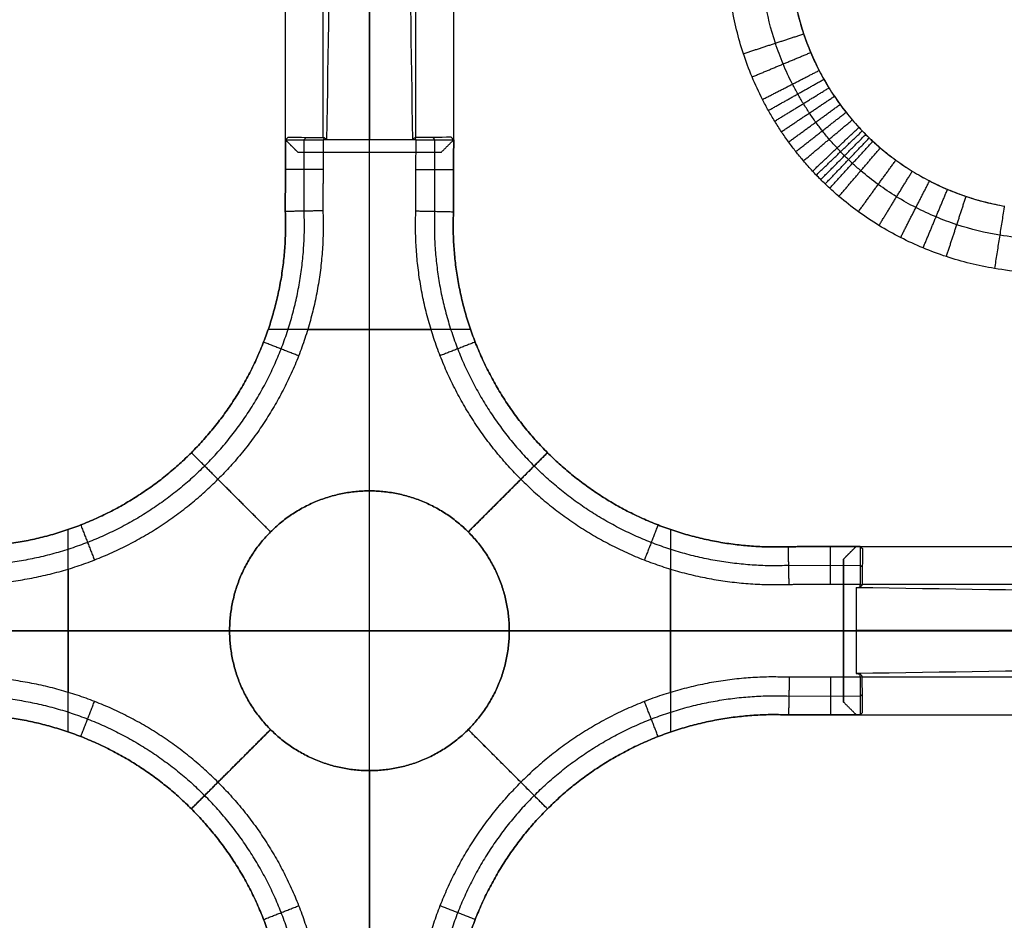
# Model space of a CAD drawing. Header units: millimetres. Extents: x -555 to 2346, y 1993 to 3099.
# Tile 31 of 40: x 1713 to 1947, y 2480 to 2694. Entities that reach past the tile are written whole.
import ezdxf

# ---------------------------------------------------------------- set-up
doc = ezdxf.new("R2010")
doc.units = ezdxf.units.MM
doc.layers.add('Base', color=7, linetype='Continuous', true_color=0x4c0000)
doc.layers.add('Tabletop', color=7, linetype='Continuous', true_color=0x7f7f3f)

msp = doc.modelspace()

# ---------------------------------------------------------------- linework, layer by layer
at = {"layer": 'Base'}
for p, q in [((1795.95, 2335.12, -2.07), (1795.95, 2762.74, -2.07)), ((1795.95, 2335.12, -21.07), (1795.95, 2762.74, -21.07)), ((1775.99, 2665.62, -36.59), (1775.95, 2648.58, -36.59)), ((1775.99, 2665.64, -52.12), (1784.94, 2665.64, -61.06)), ((1775.99, 2665.64, -51.2), (1775.99, 2665.64, -52.11)), ((1775.99, 2665.62, -51.2), (1775.99, 2665.62, -20.63)), ((1780.44, 2648.67, -56.6), (1780.46, 2665.64, -56.58)), ((1785.78, 2665.63, -61.07), (1784.94, 2665.63, -61.07)), ((1795.95, 2582.18, -61.07), (1795.95, 2665.62, -61.07)), ((1807.03, 2665.63, -61.07), (1806.19, 2665.63, -61.07)), ((1807.04, 2665.63, -61.07), (1815.98, 2665.63, -52.12)), ((1811.47, 2648.63, -56.57), (1811.5, 2665.63, -56.6)), ((1815.93, 2648.53, -36.59), (1815.99, 2665.62, -36.59)), ((1815.99, 2665.62, -51.2), (1815.99, 2665.62, -21.07)), ((1815.99, 2665.62, -51.2), (1815.99, 2665.62, -52.12)), ((1815.99, 2665.62, -21.07), (1815.99, 2665.62, -20.63)), ((1795.95, 2582.18, -21.07), (1795.95, 2662.62, -21.07)), ((1775.98, 2658.61, -52.12), (1784.93, 2658.61, -61.07)), ((1775.98, 2658.61, -21.07), (1775.98, 2658.61, -52.12)), ((1807.01, 2658.58, -61.07), (1815.96, 2658.58, -52.12)), ((1815.96, 2658.58, -21.07), (1815.96, 2658.58, -52.12)), ((1820.01, 2620.53, -21.07), (1771.88, 2620.53, -21.07)), ((1781.28, 2620.53, -61.07), (1810.61, 2620.53, -61.07)), ((1724.36, 2524.88, -21.07), (1724.36, 2573.01, -21.07)), ((1867.55, 2572.99, -21.07), (1867.55, 2524.86, -21.07)), ((1895.55, 2568.91, -36.59), (1911.68, 2568.96, -36.59)), ((1905.6, 2559.99, -61.07), (1905.6, 2568.94, -52.12)), ((1905.6, 2568.94, -21.07), (1905.6, 2568.94, -52.12)), ((1911.68, 2568.97, -51.2), (1911.68, 2568.97, -20.63)), ((1912.64, 2568.97, -52.12), (1912.64, 2568.97, -51.31)), ((1912.65, 2568.96, -52.12), (1912.65, 2560.02, -61.07)), ((1724.36, 2563.6, -61.07), (1724.36, 2534.28, -61.07)), ((1867.55, 2534.26, -61.07), (1867.55, 2563.59, -61.07)), ((1895.65, 2564.45, -56.57), (1912.65, 2564.48, -56.6)), ((1912.65, 2559.29, -61.07), (1912.65, 2560.01, -61.07)), ((2009.76, 2548.93, -2.07), (1582.14, 2548.93, -2.07)), ((2009.76, 2548.93, -21.07), (1582.14, 2548.93, -21.07)), ((1762.71, 2548.93, -61.07), (1679.25, 2548.93, -61.07)), ((1762.71, 2548.93, -21.07), (1682.25, 2548.93, -21.07)), ((1829.2, 2548.93, -21.07), (1908.68, 2548.93, -21.07)), ((1829.2, 2548.93, -61.07), (1911.68, 2548.93, -61.07)), ((1905.63, 2528.96, -52.12), (1905.63, 2537.91, -61.07)), ((1912.65, 2537.92, -61.07), (1912.65, 2538.65, -61.07)), ((1912.66, 2537.92, -61.06), (1912.66, 2528.97, -52.12)), ((1895.69, 2533.42, -56.6), (1912.66, 2533.44, -56.58)), ((1911.68, 2528.97, -36.59), (1895.6, 2528.93, -36.59)), ((1905.63, 2528.96, -21.07), (1905.63, 2528.96, -52.12)), ((1911.68, 2528.97, -51.2), (1911.68, 2528.97, -20.63)), ((1912.66, 2528.97, -52.11), (1912.66, 2528.97, -51.32)), ((1795.95, 2515.69, -61.07), (1795.95, 2432.23, -61.07)), ((1795.95, 2515.69, -21.07), (1795.95, 2434.65, -21.07))]:
    msp.add_line(p, q, dxfattribs=at)
for points, degree in [([(1775.99, 2665.62, -51.2), (1775.99, 2730.04, -59.12), (1775.98, 2794.46, -67.04)], 2), ([(1784.99, 2666.19, -60.33), (1784.99, 2729.76, -68.15), (1784.98, 2793.34, -75.97)], 2), ([(1806.99, 2666.18, -60.33), (1806.99, 2729.76, -68.15), (1806.98, 2793.34, -75.97)], 2), ([(1815.99, 2665.62, -51.2), (1815.99, 2730.04, -59.12), (1815.98, 2794.46, -67.04)], 2), ([(1787.7, 2791.8, -78.51), (1787.06, 2749.74, -72.69), (1786.42, 2707.68, -66.88), (1785.78, 2665.62, -61.07)], 3), ([(1795.98, 2791.8, -78.51), (1795.99, 2728.75, -69.79), (1795.99, 2665.62, -61.07)], 2), ([(1804.27, 2791.8, -78.51), (1804.91, 2749.74, -72.69), (1805.55, 2707.68, -66.88), (1806.19, 2665.62, -61.07)], 3), ([(1775.99, 2665.62, -20.63), (1775.99, 2721.55, -20.63), (1775.98, 2777.47, -20.63)], 2), ([(1815.99, 2665.62, -20.63), (1815.99, 2721.55, -20.63), (1815.98, 2777.47, -20.63)], 2), ([(1795.99, 2662.62, -20.63), (1795.99, 2712.73, -20.63), (1795.98, 2762.83, -20.63)], 2), ([(1884.87, 2686.1, -21.07), (1892.03, 2688.45, -13.53), (1899.19, 2690.8, -5.99)], 2), ([(1886.93, 2680.57, -21.07), (1893.9, 2683.48, -13.51), (1900.87, 2686.38, -5.96)], 2), ([(1889.41, 2675.22, -21.07), (1896.14, 2678.66, -13.5), (1902.87, 2682.11, -5.94)], 2), ([(1902.85, 2682.14, -5.94), (1902.85, 2682.14, -4), (1902.85, 2682.14, -2.07)], 2), ([(1890.81, 2672.6, -21.07), (1897.41, 2676.31, -13.5), (1904, 2680.02, -5.93)], 2), ([(1892.31, 2670.05, -21.07), (1898.76, 2674.01, -13.5), (1905.21, 2677.97, -5.93)], 2), ([(1893.92, 2667.55, -21.07), (1900.21, 2671.76, -13.5), (1906.5, 2675.98, -5.92)], 2), ([(1895.62, 2665.11, -21.07), (1901.74, 2669.57, -13.49), (1907.86, 2674.03, -5.92)], 2), ([(1897.34, 2662.82, -21.07), (1903.31, 2667.5, -13.49), (1909.28, 2672.17, -5.92)], 2), ([(1899.14, 2660.62, -21.07), (1904.95, 2665.49, -13.49), (1910.76, 2670.36, -5.91)], 2), ([(1901.33, 2658.19, -21.07), (1906.83, 2663.39, -13.49), (1912.33, 2668.59, -5.92)], 2), ([(1902.2, 2657.25, -21.07), (1907.66, 2662.5, -13.49), (1913.13, 2667.74, -5.92)], 2), ([(1903.26, 2656.17, -21.07), (1908.6, 2661.54, -13.5), (1913.95, 2666.9, -5.92)], 2), ([(1913.93, 2666.91, -5.92), (1913.93, 2666.91, -4), (1913.93, 2666.91, -2.07)], 2), ([(1775.95, 2648.58, -52.12), (1775.97, 2657.11, -52.12), (1775.99, 2665.64, -52.12)], 2), ([(1775.99, 2665.62, -21.07), (1775.97, 2657.1, -21.07), (1775.95, 2648.58, -21.07)], 2), ([(1775.99, 2665.64, -51.2), (1776.19, 2665.84, -51.42), (1776.39, 2666.03, -51.65), (1776.58, 2666.23, -51.87)], 3), ([(1775.99, 2665.64, -52.12), (1775.99, 2665.64, -52.12), (1775.99, 2665.64, -52.12), (1775.99, 2665.64, -52.12), (1775.99, 2665.64, -52.12), (1775.99, 2665.64, -52.12), (1775.99, 2665.64, -52.12), (1775.99, 2665.64, -52.12), (1775.99, 2665.64, -52.11), (1775.99, 2665.64, -52.11), (1775.99, 2665.64, -52.11), (1775.99, 2665.64, -52.11)], 3), ([(1775.99, 2665.62, -51.2), (1775.99, 2665.63, -51.2), (1775.99, 2665.63, -51.2), (1775.99, 2665.64, -51.2)], 3), ([(1775.99, 2665.62, -20.63), (1777.49, 2664.12, -20.63), (1778.99, 2662.62, -20.63)], 2), ([(1778.99, 2662.62, -21.07), (1777.49, 2664.12, -21.07), (1775.99, 2665.62, -21.07)], 2), ([(1775.99, 2665.62, -21.07), (1775.99, 2665.62, -36.13), (1775.99, 2665.62, -51.2)], 2), ([(1775.99, 2665.62, -51.2), (1775.99, 2665.62, -51.2), (1775.99, 2665.62, -51.2), (1775.99, 2665.62, -51.2)], 3), ([(1775.99, 2665.62, -35.91), (1775.99, 2665.62, -35.91), (1775.99, 2665.62, -35.91)], 2), ([(1776.58, 2666.23, -51.87), (1779.44, 2666.22, -54.75), (1782.3, 2666.2, -57.63), (1785.17, 2666.19, -60.51)], 3), ([(1777.49, 2664.12, -21.07), (1777.49, 2664.12, -20.85), (1777.49, 2664.12, -20.63)], 2), ([(1780.46, 2665.64, -56.59), (1780.67, 2665.92, -56.39), (1780.87, 2666.21, -56.19)], 2), ([(1784.94, 2665.63, -61.07), (1784.92, 2657.19, -61.07), (1784.9, 2648.75, -61.07)], 2), ([(1785.17, 2666.19, -60.51), (1785.37, 2666, -60.7), (1785.58, 2665.82, -60.88), (1785.78, 2665.63, -61.07)], 3), ([(1785.78, 2665.63, -61.07), (1785.78, 2665.63, -61.07), (1785.78, 2665.63, -61.07), (1785.78, 2665.62, -61.07)], 3), ([(1806.19, 2665.62, -61.07), (1795.99, 2665.62, -61.07), (1785.78, 2665.62, -61.07)], 2), ([(1806.8, 2666.18, -60.52), (1806.6, 2666, -60.7), (1806.39, 2665.82, -60.88), (1806.19, 2665.63, -61.07)], 3), ([(1806.19, 2665.63, -61.07), (1806.19, 2665.63, -61.07), (1806.19, 2665.63, -61.07), (1806.19, 2665.62, -61.07)], 3), ([(1815.39, 2666.22, -51.87), (1812.53, 2666.21, -54.75), (1809.66, 2666.2, -57.64), (1806.8, 2666.18, -60.52)], 3), ([(1806.98, 2648.73, -61.07), (1807.01, 2657.18, -61.07), (1807.04, 2665.63, -61.07)], 2), ([(1811.51, 2665.63, -56.59), (1811.31, 2665.91, -56.39), (1811.1, 2666.2, -56.19)], 2), ([(1812.99, 2662.62, -20.63), (1814.49, 2664.12, -20.63), (1815.99, 2665.62, -20.63)], 2), ([(1812.99, 2662.62, -21.07), (1814.49, 2664.12, -21.07), (1815.99, 2665.62, -21.07)], 2), ([(1814.49, 2664.12, -21.07), (1814.49, 2664.12, -20.85), (1814.49, 2664.12, -20.63)], 2), ([(1815.99, 2665.62, -51.2), (1815.79, 2665.82, -51.42), (1815.59, 2666.02, -51.65), (1815.39, 2666.22, -51.87)], 3), ([(1815.93, 2648.53, -21.07), (1815.96, 2657.08, -21.07), (1815.99, 2665.62, -21.07)], 2), ([(1815.99, 2665.62, -52.12), (1815.96, 2657.08, -52.12), (1815.93, 2648.53, -52.12)], 2), ([(1815.99, 2665.62, -52.12), (1815.99, 2665.62, -52.12), (1815.99, 2665.62, -52.12), (1815.99, 2665.62, -52.12), (1815.99, 2665.62, -52.12), (1815.99, 2665.62, -52.12), (1815.99, 2665.63, -52.12), (1815.99, 2665.63, -52.12), (1815.98, 2665.63, -52.12), (1815.98, 2665.63, -52.12), (1815.98, 2665.63, -52.12), (1815.98, 2665.63, -52.12)], 3), ([(1904.32, 2655.14, -21.07), (1909.56, 2660.61, -13.49), (1914.79, 2666.08, -5.92)], 2), ([(1905.39, 2654.13, -21.07), (1910.52, 2659.7, -13.49), (1915.65, 2665.27, -5.92)], 2), ([(1812.99, 2662.62, -20.63), (1795.99, 2662.62, -20.63), (1778.99, 2662.62, -20.63)], 2), ([(1812.99, 2662.62, -21.07), (1795.99, 2662.62, -21.07), (1778.99, 2662.62, -21.07)], 2), ([(1778.99, 2662.62, -21.07), (1778.99, 2662.62, -20.85), (1778.99, 2662.62, -20.63)], 2), ([(1795.99, 2662.62, -21.07), (1795.99, 2662.62, -20.85), (1795.99, 2662.62, -20.63)], 2), ([(1812.99, 2662.62, -21.07), (1812.99, 2662.62, -20.85), (1812.99, 2662.62, -20.63)], 2), ([(1907.59, 2652.18, -21.07), (1912.5, 2657.94, -13.49), (1917.42, 2663.71, -5.92)], 2), ([(1912.22, 2648.54, -21.07), (1916.67, 2654.67, -13.49), (1921.12, 2660.8, -5.92)], 2), ([(1917.11, 2645.27, -21.07), (1921.07, 2651.72, -13.5), (1925.03, 2658.17, -5.93)], 2), ([(1922.24, 2642.39, -21.07), (1925.68, 2649.12, -13.5), (1929.13, 2655.85, -5.94)], 2), ([(1929.16, 2655.83, -5.94), (1929.16, 2655.83, -4), (1929.16, 2655.83, -2.07)], 2), ([(1927.59, 2639.91, -21.07), (1930.5, 2646.88, -13.51), (1933.4, 2653.85, -5.96)], 2), ([(1933.12, 2637.85, -21.07), (1935.47, 2645.01, -13.53), (1937.82, 2652.18, -5.99)], 2), ([(1775.95, 2648.58, -52.12), (1775.95, 2648.58, -36.59), (1775.95, 2648.58, -21.07)], 2), ([(1815.93, 2648.53, -52.12), (1815.93, 2648.53, -36.59), (1815.93, 2648.53, -21.07)], 2), ([(1946.9, 2649.88, -6.06), (1946.94, 2649.87, -6.06), (1946.98, 2649.87, -6.06), (1947.02, 2649.86, -6.06)], 3), ([(2057.69, 2626.04, -13.07), (2001.75, 2634.5, -13.07), (1945.81, 2642.96, -13.07)], 2), ([(2057.69, 2617.95, -21.07), (2001.13, 2626.5, -21.07), (1944.57, 2635.05, -21.07)], 2), ([(1770.8, 2617.58, -52.12), (1770.8, 2617.58, -36.59), (1770.8, 2617.58, -21.07)], 2), ([(1770.8, 2617.58, -52.12), (1774.97, 2615.95, -56.59), (1779.14, 2614.33, -61.07)], 2), ([(1821.1, 2617.55, -52.12), (1816.93, 2615.93, -56.59), (1812.76, 2614.3, -61.07)], 2), ([(1821.1, 2617.55, -52.12), (1821.1, 2617.55, -36.59), (1821.1, 2617.55, -21.07)], 2), ([(1753.62, 2591.26, -52.12), (1753.62, 2591.26, -36.59), (1753.62, 2591.26, -21.07)], 2), ([(1753.62, 2591.26, -21.07), (1763.04, 2581.84, -21.07), (1772.46, 2572.42, -21.07)], 2), ([(1759.95, 2584.94, -61.07), (1759.83, 2585.06, -60.89), (1759.58, 2585.31, -60.54), (1759.21, 2585.68, -60.01), (1758.83, 2586.05, -59.49), (1758.46, 2586.43, -58.96), (1758.09, 2586.8, -58.43), (1757.72, 2587.17, -57.91), (1757.34, 2587.54, -57.38), (1756.97, 2587.91, -56.86), (1756.6, 2588.29, -56.33), (1756.23, 2588.66, -55.8), (1755.86, 2589.03, -55.28), (1755.48, 2589.4, -54.75), (1755.11, 2589.78, -54.22), (1754.74, 2590.15, -53.7), (1754.37, 2590.52, -53.17), (1753.99, 2590.89, -52.64), (1753.75, 2591.14, -52.29), (1753.62, 2591.26, -52.12)], 3), ([(1819.44, 2572.42, -21.07), (1828.86, 2581.84, -21.07), (1838.28, 2591.26, -21.07)], 2), ([(1838.28, 2591.26, -52.12), (1838.16, 2591.14, -52.29), (1837.91, 2590.89, -52.64), (1837.54, 2590.52, -53.17), (1837.17, 2590.15, -53.7), (1836.8, 2589.78, -54.22), (1836.42, 2589.4, -54.75), (1836.05, 2589.03, -55.28), (1835.68, 2588.66, -55.8), (1835.31, 2588.29, -56.33), (1834.93, 2587.91, -56.86), (1834.56, 2587.54, -57.38), (1834.19, 2587.17, -57.91), (1833.82, 2586.8, -58.43), (1833.44, 2586.43, -58.96), (1833.07, 2586.05, -59.49), (1832.7, 2585.68, -60.01), (1832.33, 2585.31, -60.54), (1832.08, 2585.06, -60.89), (1831.96, 2584.94, -61.07)], 3), ([(1838.28, 2591.26, -52.12), (1838.28, 2591.26, -36.59), (1838.28, 2591.26, -21.07)], 2), ([(1772.46, 2572.42, -61.07), (1766.21, 2578.68, -61.07), (1759.95, 2584.94, -61.07)], 2), ([(1831.96, 2584.94, -61.07), (1825.7, 2578.68, -61.07), (1819.44, 2572.42, -61.07)], 2), ([(1795.95, 2582.18, -61.07), (1795.95, 2582.18, -41.07), (1795.95, 2582.18, -21.07)], 2), ([(1727.31, 2574.09, -52.12), (1727.31, 2574.09, -36.59), (1727.31, 2574.09, -21.07)], 2), ([(1727.31, 2574.09, -52.12), (1728.93, 2569.92, -56.59), (1730.56, 2565.75, -61.07)], 2), ([(1864.57, 2574.08, -52.12), (1862.95, 2569.91, -56.59), (1861.32, 2565.74, -61.07)], 2), ([(1864.57, 2574.08, -52.12), (1864.57, 2574.08, -36.59), (1864.57, 2574.08, -21.07)], 2), ([(1772.46, 2572.42, -21.07), (1772.46, 2572.42, -41.07), (1772.46, 2572.42, -61.07)], 2), ([(1819.44, 2572.42, -61.07), (1819.44, 2572.42, -41.07), (1819.44, 2572.42, -21.07)], 2), ([(1912.64, 2568.97, -52.12), (1904.1, 2568.94, -52.12), (1895.55, 2568.91, -52.12)], 2), ([(1895.55, 2568.91, -21.07), (1903.61, 2568.94, -21.07), (1911.68, 2568.96, -21.07)], 2), ([(1895.55, 2568.91, -52.12), (1895.55, 2568.91, -36.59), (1895.55, 2568.91, -21.07)], 2), ([(1908.68, 2565.97, -20.63), (1910.18, 2567.47, -20.63), (1911.68, 2568.97, -20.63)], 2), ([(1911.68, 2568.96, -21.07), (1910.18, 2567.47, -21.07), (1908.68, 2565.97, -21.07)], 2), ([(1911.68, 2568.97, -20.63), (1967.6, 2568.97, -20.63), (2023.53, 2568.96, -20.63)], 2), ([(1911.68, 2568.97, -51.2), (1912.16, 2568.97, -51.25), (1912.64, 2568.97, -51.31)], 2), ([(1912.64, 2568.97, -51.31), (1912.32, 2568.97, -51.28), (1912, 2568.97, -51.24), (1911.68, 2568.96, -51.2)], 3), ([(1911.68, 2568.96, -51.2), (1911.68, 2568.97, -51.2), (1911.68, 2568.97, -51.2), (1911.68, 2568.97, -51.2)], 3), ([(1911.68, 2568.96, -35.91), (1911.68, 2568.97, -35.91), (1911.68, 2568.97, -35.91)], 2), ([(1911.68, 2568.96, -51.2), (1911.68, 2568.96, -36.13), (1911.68, 2568.96, -21.07)], 2), ([(1912.64, 2568.97, -52.12), (1912.64, 2568.97, -52.12), (1912.64, 2568.97, -52.12), (1912.64, 2568.97, -52.12), (1912.64, 2568.97, -52.12), (1912.64, 2568.97, -52.12), (1912.64, 2568.97, -52.12), (1912.64, 2568.97, -52.12), (1912.65, 2568.96, -52.12), (1912.65, 2568.96, -52.12), (1912.65, 2568.96, -52.12), (1912.65, 2568.96, -52.12)], 3), ([(1912.64, 2568.97, -51.31), (1912.82, 2568.79, -51.51), (1912.99, 2568.62, -51.71), (1913.17, 2568.45, -51.9)], 3), ([(1912.64, 2568.97, -51.31), (1976.58, 2568.97, -59.18), (2040.52, 2568.96, -67.04)], 2), ([(1913.17, 2568.45, -51.9), (1913.15, 2565.57, -54.8), (1913.14, 2562.69, -57.7), (1913.12, 2559.81, -60.6)], 3), ([(1908.68, 2565.97, -20.63), (1908.68, 2548.97, -20.63), (1908.68, 2531.97, -20.63)], 2), ([(1908.68, 2531.97, -21.07), (1908.68, 2548.97, -21.07), (1908.68, 2565.97, -21.07)], 2), ([(1908.68, 2565.97, -21.07), (1908.68, 2565.97, -20.85), (1908.68, 2565.97, -20.63)], 2), ([(1910.18, 2567.47, -21.07), (1910.18, 2567.47, -20.85), (1910.18, 2567.47, -20.63)], 2), ([(1912.65, 2564.49, -56.59), (1912.9, 2564.31, -56.42), (1913.15, 2564.14, -56.24)], 2), ([(1895.75, 2559.96, -61.07), (1904.2, 2559.99, -61.07), (1912.65, 2560.02, -61.07)], 2), ([(1911.68, 2559.17, -61.07), (1912.01, 2559.21, -61.07), (1912.33, 2559.25, -61.07), (1912.65, 2559.29, -61.07)], 3), ([(2037.86, 2557.25, -78.51), (1995.8, 2557.89, -72.69), (1953.74, 2558.53, -66.88), (1911.68, 2559.17, -61.07)], 3), ([(1911.68, 2559.17, -61.07), (1911.68, 2548.97, -61.07), (1911.68, 2538.76, -61.07)], 2), ([(1913.12, 2559.81, -60.6), (1912.97, 2559.64, -60.75), (1912.81, 2559.46, -60.91), (1912.65, 2559.29, -61.07)], 3), ([(1913.13, 2559.97, -60.44), (1976.26, 2559.97, -68.2), (2039.39, 2559.96, -75.97)], 2), ([(1762.71, 2548.93, -61.07), (1762.71, 2548.93, -41.07), (1762.71, 2548.93, -21.07)], 2), ([(1829.2, 2548.93, -61.07), (1829.2, 2548.93, -41.07), (1829.2, 2548.93, -21.07)], 2), ([(1908.68, 2548.97, -20.63), (1958.78, 2548.97, -20.63), (2008.89, 2548.96, -20.63)], 2), ([(1908.68, 2548.97, -21.07), (1908.68, 2548.97, -20.85), (1908.68, 2548.97, -20.63)], 2), ([(2037.86, 2548.96, -78.51), (1974.81, 2548.97, -69.79), (1911.68, 2548.97, -61.07)], 2), ([(2037.86, 2540.68, -78.51), (1995.8, 2540.04, -72.69), (1953.74, 2539.4, -66.88), (1911.68, 2538.76, -61.07)], 3), ([(1912.65, 2537.92, -61.07), (1904.21, 2537.9, -61.07), (1895.77, 2537.88, -61.07)], 2), ([(1911.68, 2538.76, -61.07), (1912, 2538.73, -61.07), (1912.33, 2538.69, -61.07), (1912.65, 2538.65, -61.07)], 3), ([(1913.13, 2538.11, -60.59), (1912.97, 2538.29, -60.75), (1912.81, 2538.47, -60.91), (1912.65, 2538.65, -61.07)], 3), ([(1913.17, 2529.49, -51.9), (1913.16, 2532.36, -54.8), (1913.15, 2535.24, -57.69), (1913.13, 2538.11, -60.59)], 3), ([(1913.13, 2537.97, -60.44), (1976.26, 2537.97, -68.2), (2039.39, 2537.96, -75.97)], 2), ([(1912.66, 2533.44, -56.59), (1912.91, 2533.62, -56.41), (1913.15, 2533.79, -56.24)], 2), ([(1727.33, 2523.78, -52.12), (1728.96, 2527.95, -56.59), (1730.59, 2532.12, -61.07)], 2), ([(1864.6, 2523.78, -52.12), (1862.97, 2527.95, -56.59), (1861.35, 2532.12, -61.07)], 2), ([(1911.68, 2528.97, -20.63), (1910.18, 2530.47, -20.63), (1908.68, 2531.97, -20.63)], 2), ([(1911.68, 2528.97, -21.07), (1910.18, 2530.47, -21.07), (1908.68, 2531.97, -21.07)], 2), ([(1908.68, 2531.97, -21.07), (1908.68, 2531.97, -20.85), (1908.68, 2531.97, -20.63)], 2), ([(1895.6, 2528.93, -52.12), (1904.13, 2528.95, -52.12), (1912.66, 2528.97, -52.12)], 2), ([(1911.68, 2528.97, -21.07), (1903.64, 2528.95, -21.07), (1895.6, 2528.93, -21.07)], 2), ([(1895.6, 2528.93, -52.12), (1895.6, 2528.93, -36.59), (1895.6, 2528.93, -21.07)], 2), ([(1910.18, 2530.47, -21.07), (1910.18, 2530.47, -20.85), (1910.18, 2530.47, -20.63)], 2), ([(1911.68, 2528.97, -20.63), (1967.6, 2528.97, -20.63), (2023.53, 2528.96, -20.63)], 2), ([(1911.68, 2528.97, -51.2), (1976.1, 2528.97, -59.12), (2040.52, 2528.96, -67.04)], 2), ([(1912.66, 2528.97, -51.32), (1912.33, 2528.97, -51.28), (1912.01, 2528.97, -51.24), (1911.68, 2528.97, -51.2)], 3), ([(1911.68, 2528.97, -51.2), (1911.68, 2528.97, -36.13), (1911.68, 2528.97, -21.07)], 2), ([(1911.68, 2528.97, -51.2), (1911.68, 2528.97, -51.2), (1911.68, 2528.97, -51.2), (1911.68, 2528.97, -51.2)], 3), ([(1911.68, 2528.97, -35.91), (1911.68, 2528.97, -35.91), (1911.68, 2528.97, -35.91)], 2), ([(1912.66, 2528.97, -51.32), (1912.83, 2529.14, -51.51), (1913, 2529.31, -51.71), (1913.17, 2529.49, -51.9)], 3), ([(1912.66, 2528.97, -52.12), (1912.66, 2528.97, -52.12), (1912.66, 2528.97, -52.12), (1912.66, 2528.97, -52.12), (1912.66, 2528.97, -52.12), (1912.66, 2528.97, -52.12), (1912.66, 2528.97, -52.12), (1912.66, 2528.97, -52.12), (1912.66, 2528.97, -52.11), (1912.66, 2528.97, -52.11), (1912.66, 2528.97, -52.11), (1912.66, 2528.97, -52.11)], 3), ([(1727.33, 2523.78, -52.12), (1727.33, 2523.78, -36.59), (1727.33, 2523.78, -21.07)], 2), ([(1772.46, 2525.44, -21.07), (1763.04, 2516.02, -21.07), (1753.62, 2506.6, -21.07)], 2), ([(1759.95, 2512.93, -61.07), (1766.21, 2519.19, -61.07), (1772.46, 2525.44, -61.07)], 2), ([(1772.46, 2525.44, -61.07), (1772.46, 2525.44, -41.07), (1772.46, 2525.44, -21.07)], 2), ([(1838.28, 2506.6, -21.07), (1828.86, 2516.02, -21.07), (1819.44, 2525.44, -21.07)], 2), ([(1819.44, 2525.44, -21.07), (1819.44, 2525.44, -41.07), (1819.44, 2525.44, -61.07)], 2), ([(1819.44, 2525.44, -61.07), (1825.7, 2519.19, -61.07), (1831.96, 2512.93, -61.07)], 2), ([(1864.6, 2523.78, -52.12), (1864.6, 2523.78, -36.59), (1864.6, 2523.78, -21.07)], 2), ([(1795.95, 2515.69, -61.07), (1795.95, 2515.69, -41.07), (1795.95, 2515.69, -21.07)], 2), ([(1753.62, 2506.6, -52.12), (1753.75, 2506.73, -52.29), (1753.99, 2506.97, -52.64), (1754.37, 2507.35, -53.17), (1754.74, 2507.72, -53.7), (1755.11, 2508.09, -54.22), (1755.48, 2508.46, -54.75), (1755.85, 2508.84, -55.28), (1756.23, 2509.21, -55.8), (1756.6, 2509.58, -56.33), (1756.97, 2509.95, -56.86), (1757.34, 2510.32, -57.38), (1757.72, 2510.7, -57.91), (1758.09, 2511.07, -58.43), (1758.46, 2511.44, -58.96), (1758.83, 2511.81, -59.49), (1759.21, 2512.19, -60.01), (1759.58, 2512.56, -60.54), (1759.83, 2512.81, -60.89), (1759.95, 2512.93, -61.07)], 3), ([(1831.96, 2512.93, -61.07), (1832.08, 2512.81, -60.89), (1832.33, 2512.56, -60.54), (1832.7, 2512.19, -60.01), (1833.07, 2511.81, -59.49), (1833.44, 2511.44, -58.96), (1833.82, 2511.07, -58.43), (1834.19, 2510.7, -57.91), (1834.56, 2510.32, -57.38), (1834.93, 2509.95, -56.86), (1835.31, 2509.58, -56.33), (1835.68, 2509.21, -55.8), (1836.05, 2508.84, -55.28), (1836.42, 2508.46, -54.75), (1836.79, 2508.09, -54.22), (1837.17, 2507.72, -53.7), (1837.54, 2507.35, -53.17), (1837.91, 2506.97, -52.64), (1838.16, 2506.73, -52.29), (1838.28, 2506.6, -52.12)], 3), ([(1753.62, 2506.6, -52.12), (1753.62, 2506.6, -36.59), (1753.62, 2506.6, -21.07)], 2), ([(1838.28, 2506.6, -52.12), (1838.28, 2506.6, -36.59), (1838.28, 2506.6, -21.07)], 2), ([(1770.8, 2480.31, -52.12), (1774.97, 2481.94, -56.59), (1779.14, 2483.57, -61.07)], 2), ([(1821.11, 2480.29, -52.12), (1816.94, 2481.91, -56.59), (1812.77, 2483.54, -61.07)], 2), ([(1770.8, 2480.31, -52.12), (1770.8, 2480.31, -36.59), (1770.8, 2480.31, -21.07)], 2), ([(1821.11, 2480.29, -52.12), (1821.11, 2480.29, -36.59), (1821.11, 2480.29, -21.07)], 2)]:
    msp.add_open_spline(points, degree=degree, dxfattribs=at)
for points, weights in [([(1896.88, 2700, -2.07), (1900.18, 2680.76, -2.07), (1913.93, 2666.91, -2.07)], [1, 0.953465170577, 1]), ([(1913.93, 2666.91, -2.07), (1927.78, 2653.16, -2.07), (1947.02, 2649.86, -2.07)], [1, 0.953465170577, 1]), ([(1753.62, 2591.26, -52.12), (1777.37, 2615.02, -52.12), (1775.95, 2648.58, -52.12)], [1, 0.915659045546, 1]), ([(1775.95, 2648.58, -21.07), (1777.37, 2615.02, -21.07), (1753.62, 2591.26, -21.07)], [1, 0.915659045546, 1]), ([(1753.62, 2591.26, -41.07), (1777.37, 2615.02, -41.07), (1775.95, 2648.58, -41.07)], [1, 0.915659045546, 1]), ([(1756.79, 2588.1, -56.59), (1781.88, 2613.2, -56.59), (1780.43, 2648.67, -56.59)], [0.975445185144, 0.893301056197, 0.975193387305]), ([(1784.9, 2648.75, -61.07), (1786.39, 2611.38, -61.07), (1759.95, 2584.94, -61.07)], [1, 0.91613306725, 1]), ([(1831.96, 2584.94, -61.07), (1805.51, 2611.37, -61.07), (1806.98, 2648.73, -61.07)], [1, 0.916171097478, 1]), ([(1811.45, 2648.63, -56.59), (1810.03, 2613.18, -56.59), (1835.12, 2588.1, -56.59)], [0.97524647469, 0.893398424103, 0.975459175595]), ([(1815.93, 2648.53, -52.12), (1814.54, 2614.99, -52.12), (1838.28, 2591.26, -52.12)], [1, 0.915760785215, 1]), ([(1838.28, 2591.26, -21.07), (1814.54, 2614.99, -21.07), (1815.93, 2648.53, -21.07)], [1, 0.915760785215, 1]), ([(1815.93, 2648.53, -41.07), (1814.54, 2614.99, -41.07), (1838.28, 2591.26, -41.07)], [1, 0.915760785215, 1]), ([(1753.62, 2591.26, -52.12), (1729.87, 2567.52, -52.12), (1696.31, 2568.93, -52.12)], [1, 0.915659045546, 1]), ([(1696.31, 2568.93, -21.07), (1729.87, 2567.52, -21.07), (1753.62, 2591.26, -21.07)], [1, 0.915659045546, 1]), ([(1753.62, 2591.26, -41.07), (1729.87, 2567.52, -41.07), (1696.31, 2568.93, -41.07)], [1, 0.915659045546, 1]), ([(1895.55, 2568.91, -52.12), (1862.01, 2567.53, -52.12), (1838.28, 2591.26, -52.12)], [1, 0.915760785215, 1]), ([(1838.28, 2591.26, -21.07), (1862.01, 2567.53, -21.07), (1895.55, 2568.91, -21.07)], [1, 0.915760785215, 1]), ([(1895.55, 2568.91, -41.07), (1862.01, 2567.53, -41.07), (1838.28, 2591.26, -41.07)], [1, 0.915760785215, 1]), ([(1756.79, 2588.1, -56.59), (1731.68, 2563.01, -56.59), (1696.22, 2564.46, -56.59)], [0.975445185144, 0.893301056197, 0.975193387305]), ([(1895.65, 2564.43, -56.59), (1860.2, 2563.01, -56.59), (1835.12, 2588.1, -56.59)], [0.97524647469, 0.893398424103, 0.975459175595]), ([(1696.13, 2559.98, -61.07), (1733.5, 2558.5, -61.07), (1759.95, 2584.94, -61.07)], [1, 0.91613306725, 1]), ([(1831.96, 2584.94, -61.07), (1858.39, 2558.49, -61.07), (1895.75, 2559.96, -61.07)], [1, 0.916171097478, 1]), ([(1759.95, 2512.93, -61.07), (1733.52, 2539.37, -61.07), (1696.16, 2537.91, -61.07)], [1, 0.916171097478, 1]), ([(1895.77, 2537.88, -61.07), (1858.4, 2539.37, -61.07), (1831.96, 2512.93, -61.07)], [1, 0.91613306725, 1]), ([(1696.26, 2533.43, -56.59), (1731.71, 2534.86, -56.59), (1756.79, 2509.77, -56.59)], [0.97524647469, 0.893398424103, 0.975459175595]), ([(1835.12, 2509.77, -56.59), (1860.22, 2534.86, -56.59), (1895.69, 2533.41, -56.59)], [0.975445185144, 0.893301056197, 0.975193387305]), ([(1696.36, 2528.96, -52.12), (1729.89, 2530.34, -52.12), (1753.62, 2506.6, -52.12)], [1, 0.915760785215, 1]), ([(1753.62, 2506.6, -21.07), (1729.89, 2530.34, -21.07), (1696.36, 2528.96, -21.07)], [1, 0.915760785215, 1]), ([(1696.36, 2528.96, -41.07), (1729.89, 2530.34, -41.07), (1753.62, 2506.6, -41.07)], [1, 0.915760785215, 1]), ([(1838.28, 2506.6, -52.12), (1862.04, 2530.35, -52.12), (1895.6, 2528.93, -52.12)], [1, 0.915659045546, 1]), ([(1895.6, 2528.93, -21.07), (1862.04, 2530.35, -21.07), (1838.28, 2506.6, -21.07)], [1, 0.915659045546, 1]), ([(1838.28, 2506.6, -41.07), (1862.04, 2530.35, -41.07), (1895.6, 2528.93, -41.07)], [1, 0.915659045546, 1]), ([(1759.95, 2512.93, -61.07), (1786.39, 2486.5, -61.07), (1784.93, 2449.14, -61.07)], [1, 0.916171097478, 1]), ([(1807, 2449.12, -61.07), (1805.52, 2486.48, -61.07), (1831.96, 2512.93, -61.07)], [1, 0.91613306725, 1]), ([(1780.45, 2449.24, -56.59), (1781.88, 2484.69, -56.59), (1756.79, 2509.77, -56.59)], [0.97524647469, 0.893398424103, 0.975459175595]), ([(1835.12, 2509.77, -56.59), (1810.03, 2484.66, -56.59), (1811.48, 2449.2, -56.59)], [0.975445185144, 0.893301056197, 0.975193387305]), ([(1775.98, 2449.34, -52.12), (1777.36, 2482.87, -52.12), (1753.62, 2506.6, -52.12)], [1, 0.915760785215, 1]), ([(1753.62, 2506.6, -21.07), (1777.36, 2482.87, -21.07), (1775.98, 2449.34, -21.07)], [1, 0.915760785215, 1]), ([(1775.98, 2449.34, -41.07), (1777.36, 2482.87, -41.07), (1753.62, 2506.6, -41.07)], [1, 0.915760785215, 1]), ([(1838.28, 2506.6, -52.12), (1814.54, 2482.85, -52.12), (1815.95, 2449.29, -52.12)], [1, 0.915659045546, 1]), ([(1815.95, 2449.29, -21.07), (1814.54, 2482.85, -21.07), (1838.28, 2506.6, -21.07)], [1, 0.915659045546, 1]), ([(1838.28, 2506.6, -41.07), (1814.54, 2482.85, -41.07), (1815.95, 2449.29, -41.07)], [1, 0.915659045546, 1])]:
    msp.add_rational_spline(points, weights, degree=2, dxfattribs=at)
for points, knots in [([(1896.9, 2699.88, -6.06), (1897.43, 2696.8, -6.03), (1898.2, 2693.77, -6.01), (1899.19, 2690.8, -5.99), (1899.7, 2689.31, -5.98), (1900.25, 2687.84, -5.97), (1900.87, 2686.38, -5.96), (1901.48, 2684.93, -5.95), (1902.15, 2683.51, -5.95), (1902.87, 2682.11, -5.94), (1903.23, 2681.4, -5.94), (1903.61, 2680.71, -5.94), (1904, 2680.02, -5.93), (1904.39, 2679.33, -5.93), (1904.79, 2678.65, -5.93), (1905.21, 2677.97, -5.93), (1905.63, 2677.3, -5.93), (1906.06, 2676.63, -5.92), (1906.5, 2675.98, -5.92), (1906.94, 2675.32, -5.92), (1907.39, 2674.67, -5.92), (1907.86, 2674.03, -5.92), (1908.32, 2673.4, -5.92), (1908.79, 2672.78, -5.92), (1909.28, 2672.17, -5.92), (1909.76, 2671.55, -5.91), (1910.26, 2670.95, -5.91), (1910.76, 2670.36, -5.91), (1911.28, 2669.76, -5.91), (1911.8, 2669.17, -5.92), (1912.33, 2668.59, -5.92), (1912.6, 2668.3, -5.92), (1912.86, 2668.02, -5.92), (1913.13, 2667.74, -5.92), (1913.39, 2667.46, -5.92), (1913.66, 2667.19, -5.92), (1913.93, 2666.91, -5.92)], [0.120217, 0.120217, 0.120217, 0.120217, 9.503643, 9.503643, 9.503643, 14.230745, 14.230745, 14.230745, 18.956006, 18.956006, 18.956006, 21.332037, 21.332037, 21.332037, 23.707816, 23.707816, 23.707816, 26.083297, 26.083297, 26.083297, 28.458764, 28.458764, 28.458764, 30.80196, 30.80196, 30.80196, 33.144188, 33.144188, 33.144188, 35.508461, 35.508461, 35.508461, 36.671567, 36.671567, 36.671567, 37.824775, 37.824775, 37.824775, 37.824775]), ([(1944.57, 2635.05, -21.07), (1940.69, 2635.69, -21.07), (1934.94, 2637.09, -21.07), (1927.56, 2639.84, -21.07), (1922.21, 2642.32, -21.07), (1917.07, 2645.2, -21.07), (1912.17, 2648.48, -21.07), (1908.32, 2651.51, -21.07), (1905.74, 2653.79, -21.07), (1904.31, 2655.14, -21.07), (1903.28, 2656.14, -21.07), (1902.13, 2657.31, -21.07), (1901.14, 2658.39, -21.07), (1898.97, 2660.75, -21.07), (1897.37, 2662.77, -21.07), (1895.6, 2665.11, -21.07), (1893.9, 2667.54, -21.07), (1892.3, 2670.03, -21.07), (1890.79, 2672.59, -21.07), (1888.93, 2676.07, -21.07), (1886.86, 2680.54, -21.07), (1884.11, 2687.92, -21.07), (1882.71, 2693.67, -21.07), (1882.07, 2697.55, -21.07)], [0, 0, 0, 0, 9.31037, 13.965555, 18.62074, 23.26534, 27.909941, 32.554541, 34.876841, 36.037991, 37.199141, 38.355853, 39.512565, 41.825989, 44.139414, 46.452838, 48.794599, 51.13636, 53.47812, 55.819881, 60.475066, 65.130251, 74.440621, 74.440621, 74.440621, 74.440621]), ([(1945.81, 2642.96, -13.07), (1942.35, 2643.52, -13.07), (1937.23, 2644.78, -13.07), (1930.64, 2647.23, -13.07), (1925.85, 2649.45, -13.07), (1921.26, 2652.03, -13.07), (1916.88, 2654.96, -13.07), (1913.43, 2657.67, -13.07), (1911.13, 2659.71, -13.07), (1909.85, 2660.92, -13.07), (1908.92, 2661.82, -13.07), (1907.94, 2662.82, -13.07), (1906.91, 2663.92, -13.07), (1905.18, 2665.82, -13.07), (1903.65, 2667.73, -13.07), (1902.07, 2669.82, -13.07), (1900.55, 2671.99, -13.07), (1899.12, 2674.23, -13.07), (1897.77, 2676.52, -13.07), (1896.1, 2679.62, -13.07), (1894.25, 2683.62, -13.07), (1891.8, 2690.21, -13.07), (1890.54, 2695.34, -13.07), (1889.97, 2698.79, -13.07)], [0.040242, 0.040242, 0.040242, 0.040242, 9.31037, 13.965555, 18.62074, 23.26534, 27.909941, 32.554541, 34.876841, 36.037991, 37.199141, 38.355853, 39.512565, 41.825989, 44.139414, 46.452838, 48.794599, 51.13636, 53.47812, 55.819881, 60.475066, 65.130251, 74.400349, 74.400349, 74.400349, 74.400349]), ([(1913.93, 2666.91, -5.92), (1913.94, 2666.91, -5.92), (1913.94, 2666.9, -5.92), (1913.95, 2666.9, -5.92), (1914.23, 2666.62, -5.92), (1914.51, 2666.35, -5.92), (1914.79, 2666.08, -5.92), (1915.08, 2665.81, -5.92), (1915.36, 2665.54, -5.92), (1915.65, 2665.27, -5.92), (1916.23, 2664.74, -5.92), (1916.82, 2664.22, -5.92), (1917.42, 2663.71, -5.92), (1918.61, 2662.69, -5.92), (1919.85, 2661.72, -5.92), (1921.12, 2660.8, -5.92), (1922.39, 2659.87, -5.92), (1923.69, 2659, -5.92), (1925.03, 2658.17, -5.93), (1926.36, 2657.35, -5.93), (1927.73, 2656.57, -5.94), (1929.13, 2655.85, -5.94), (1930.53, 2655.13, -5.95), (1931.95, 2654.46, -5.95), (1933.4, 2653.85, -5.96), (1934.86, 2653.23, -5.97), (1936.33, 2652.68, -5.98), (1937.82, 2652.18, -5.99), (1940.79, 2651.18, -6.01), (1943.82, 2650.41, -6.03), (1946.9, 2649.88, -6.06)], [0, 0, 0, 0, 0.02252, 0.02252, 0.02252, 1.200686, 1.200686, 1.200686, 2.378316, 2.378316, 2.378316, 4.734019, 4.734019, 4.734019, 9.44587, 9.44587, 9.44587, 14.158127, 14.158127, 14.158127, 18.871289, 18.871289, 18.871289, 23.596551, 23.596551, 23.596551, 28.323655, 28.323655, 28.323655, 37.7071, 37.7071, 37.7071, 37.7071]), ([(1775.99, 2665.64, -52.11), (1776.1, 2665.75, -52.07), (1776.3, 2665.95, -51.99), (1776.5, 2666.14, -51.91), (1776.58, 2666.23, -51.87)], [-4.4154898, -4.4154898, -4.4154898, -4.4154898, -3.9248798, -3.5455002, -3.5455002, -3.5455002, -3.5455002]), ([(1785.17, 2666.19, -60.51), (1785.14, 2666.12, -60.58), (1785.06, 2665.93, -60.77), (1784.98, 2665.75, -60.95), (1784.94, 2665.64, -61.06)], [3.6052211, 3.6052211, 3.6052211, 3.6052211, 3.9250896, 4.4157258, 4.4157258, 4.4157258, 4.4157258]), ([(1784.94, 2665.63, -61.07), (1784.94, 2665.63, -61.07), (1784.94, 2665.63, -61.07), (1784.94, 2665.64, -61.07), (1784.94, 2665.64, -61.07), (1784.94, 2665.64, -61.06), (1784.94, 2665.64, -61.06), (1784.94, 2665.64, -61.06), (1784.94, 2665.64, -61.06), (1784.94, 2665.64, -61.06), (1784.94, 2665.64, -61.06), (1784.94, 2665.64, -61.06)], [-0.008288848, -0.008288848, -0.008288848, -0.008288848, -0.007368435, -0.006447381, -0.005526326, -0.004605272, -0.003684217, -0.002763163, -0.001842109, -0.000921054, 0, 0, 0, 0]), ([(1807.03, 2665.63, -61.07), (1806.98, 2665.75, -60.96), (1806.91, 2665.93, -60.77), (1806.83, 2666.11, -60.59), (1806.8, 2666.18, -60.52)], [-4.4179185, -4.4179185, -4.4179185, -4.4179185, -3.9270386, -3.6110793, -3.6110793, -3.6110793, -3.6110793]), ([(1807.04, 2665.63, -61.07), (1807.04, 2665.63, -61.07), (1807.04, 2665.63, -61.07), (1807.03, 2665.63, -61.07), (1807.03, 2665.63, -61.07), (1807.03, 2665.63, -61.07), (1807.03, 2665.63, -61.07), (1807.03, 2665.63, -61.07), (1807.03, 2665.63, -61.07), (1807.03, 2665.63, -61.07), (1807.03, 2665.63, -61.07), (1807.03, 2665.63, -61.07)], [-0.01293155, -0.01293155, -0.01293155, -0.01293155, -0.01149401, -0.01005726, -0.00862051, -0.00718376, -0.00574701, -0.00431026, -0.0028735, -0.00143675, 0, 0, 0, 0]), ([(1815.39, 2666.22, -51.87), (1815.48, 2666.14, -51.91), (1815.67, 2665.94, -51.99), (1815.87, 2665.74, -52.07), (1815.98, 2665.63, -52.12)], [3.5455353, 3.5455353, 3.5455353, 3.5455353, 3.9330863, 4.4247221, 4.4247221, 4.4247221, 4.4247221]), ([(1784.9, 2648.75, -61.07), (1784.57, 2648.75, -60.74), (1783.91, 2648.73, -60.07), (1782.91, 2648.71, -59.08), (1781.92, 2648.69, -58.08), (1780.93, 2648.68, -57.09), (1779.93, 2648.66, -56.09), (1778.94, 2648.64, -55.1), (1777.94, 2648.62, -54.11), (1776.95, 2648.6, -53.11), (1776.28, 2648.58, -52.45), (1775.95, 2648.58, -52.12)], [-12.658685, -12.658685, -12.658685, -12.658685, -11.252172, -9.845658, -8.439141, -7.032623, -5.626103, -4.21958, -2.813056, -1.406529, 0, 0, 0, 0]), ([(1806.98, 2648.73, -61.07), (1807.31, 2648.72, -60.74), (1807.97, 2648.7, -60.07), (1808.97, 2648.68, -59.08), (1809.96, 2648.66, -58.08), (1810.96, 2648.64, -57.09), (1811.95, 2648.62, -56.09), (1812.94, 2648.6, -55.1), (1813.94, 2648.57, -54.11), (1814.93, 2648.55, -53.11), (1815.6, 2648.54, -52.45), (1815.93, 2648.53, -52.12)], [0, 0, 0, 0, 1.406469, 2.81294, 4.219411, 5.625885, 7.032359, 8.438835, 9.845313, 11.251792, 12.658273, 12.658273, 12.658273, 12.658273]), ([(1946.9, 2649.88, -6.06), (1946.86, 2649.62, -6.32), (1946.73, 2648.78, -7.17), (1946.5, 2647.35, -8.62), (1946.23, 2645.59, -10.4), (1945.95, 2643.83, -12.18), (1945.67, 2642.08, -13.96), (1945.4, 2640.32, -15.73), (1945.12, 2638.56, -17.51), (1944.84, 2636.81, -19.29), (1944.66, 2635.64, -20.47), (1944.57, 2635.05, -21.07)], [-21.228499, -21.228499, -21.228499, -21.228499, -20.113449, -17.599266, -15.085083, -12.570901, -10.05672, -7.542539, -5.028359, -2.514179, 0, 0, 0, 0]), ([(1895.75, 2559.96, -61.07), (1895.74, 2560.29, -60.74), (1895.72, 2560.95, -60.07), (1895.7, 2561.95, -59.08), (1895.68, 2562.94, -58.08), (1895.66, 2563.94, -57.09), (1895.64, 2564.93, -56.09), (1895.62, 2565.92, -55.1), (1895.59, 2566.92, -54.11), (1895.57, 2567.91, -53.11), (1895.56, 2568.58, -52.45), (1895.55, 2568.91, -52.12)], [0, 0, 0, 0, 1.406469, 2.81294, 4.219411, 5.625885, 7.032359, 8.438835, 9.845313, 11.251792, 12.658273, 12.658273, 12.658273, 12.658273]), ([(1912.65, 2568.96, -52.12), (1912.76, 2568.85, -52.07), (1912.93, 2568.68, -52), (1913.1, 2568.51, -51.93), (1913.17, 2568.45, -51.9)], [-4.4247221, -4.4247221, -4.4247221, -4.4247221, -3.9330863, -3.6584274, -3.6584274, -3.6584274, -3.6584274]), ([(1912.65, 2560.02, -61.07), (1912.65, 2560.02, -61.07), (1912.65, 2560.02, -61.07), (1912.65, 2560.01, -61.07), (1912.65, 2560.01, -61.07), (1912.65, 2560.01, -61.07), (1912.65, 2560.01, -61.07), (1912.65, 2560.01, -61.07), (1912.65, 2560.01, -61.07), (1912.65, 2560.01, -61.07), (1912.65, 2560.01, -61.07), (1912.65, 2560.01, -61.07)], [-0.01293155, -0.01293155, -0.01293155, -0.01293155, -0.01149401, -0.01005726, -0.00862051, -0.00718376, -0.00574701, -0.00431026, -0.0028735, -0.00143675, 0, 0, 0, 0]), ([(1912.65, 2560.01, -61.07), (1912.76, 2559.96, -60.96), (1912.92, 2559.9, -60.8), (1913.08, 2559.83, -60.64), (1913.12, 2559.81, -60.6)], [-4.4179185, -4.4179185, -4.4179185, -4.4179185, -3.9270386, -3.724399, -3.724399, -3.724399, -3.724399]), ([(1895.77, 2537.88, -61.07), (1895.76, 2537.55, -60.74), (1895.75, 2536.89, -60.07), (1895.73, 2535.89, -59.08), (1895.71, 2534.9, -58.08), (1895.7, 2533.91, -57.09), (1895.68, 2532.91, -56.09), (1895.66, 2531.92, -55.1), (1895.64, 2530.92, -54.11), (1895.62, 2529.93, -53.11), (1895.6, 2529.26, -52.45), (1895.6, 2528.93, -52.12)], [-12.658685, -12.658685, -12.658685, -12.658685, -11.252172, -9.845658, -8.439141, -7.032623, -5.626103, -4.21958, -2.813056, -1.406529, 0, 0, 0, 0]), ([(1912.65, 2537.92, -61.07), (1912.65, 2537.92, -61.07), (1912.65, 2537.92, -61.07), (1912.65, 2537.92, -61.07), (1912.65, 2537.92, -61.07), (1912.66, 2537.92, -61.06), (1912.66, 2537.92, -61.06), (1912.66, 2537.92, -61.06), (1912.66, 2537.92, -61.06), (1912.66, 2537.92, -61.06), (1912.66, 2537.92, -61.06), (1912.66, 2537.92, -61.06)], [-0.008288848, -0.008288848, -0.008288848, -0.008288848, -0.007368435, -0.006447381, -0.005526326, -0.004605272, -0.003684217, -0.002763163, -0.001842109, -0.000921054, 0, 0, 0, 0]), ([(1912.66, 2537.92, -61.06), (1912.77, 2537.96, -60.95), (1912.93, 2538.03, -60.79), (1913.08, 2538.09, -60.64), (1913.13, 2538.11, -60.59)], [-4.4157258, -4.4157258, -4.4157258, -4.4157258, -3.9250896, -3.7182177, -3.7182177, -3.7182177, -3.7182177]), ([(1913.17, 2529.49, -51.9), (1913.11, 2529.43, -51.93), (1912.94, 2529.25, -52), (1912.77, 2529.08, -52.07), (1912.66, 2528.97, -52.11)], [3.6582388, 3.6582388, 3.6582388, 3.6582388, 3.9248798, 4.4154898, 4.4154898, 4.4154898, 4.4154898])]:
    msp.add_open_spline(points, degree=3, knots=knots, dxfattribs=at)
for points, knots in [([(1819.44, 2572.42, -61.07), (1809.72, 2582.18, -61.07), (1795.95, 2582.18, -61.07), (1782.18, 2582.18, -61.07), (1772.46, 2572.42, -61.07)], [-52.205583, -52.205583, -52.205583, -26.102792, -26.102792, 0, 0, 0]), ([(1772.46, 2572.42, -21.07), (1782.18, 2582.18, -21.07), (1795.95, 2582.18, -21.07), (1809.72, 2582.18, -21.07), (1819.44, 2572.42, -21.07)], [0, 0, 0, 26.102792, 26.102792, 52.205583, 52.205583, 52.205583]), ([(1819.44, 2572.42, -41.07), (1809.72, 2582.18, -41.07), (1795.95, 2582.18, -41.07), (1782.18, 2582.18, -41.07), (1772.46, 2572.42, -41.07)], [-52.205583, -52.205583, -52.205583, -26.102792, -26.102792, 0, 0, 0]), ([(1772.46, 2525.44, -61.07), (1762.71, 2535.16, -61.07), (1762.71, 2548.93, -61.07), (1762.71, 2562.7, -61.07), (1772.46, 2572.42, -61.07)], [-52.205583, -52.205583, -52.205583, -26.102792, -26.102792, 0, 0, 0]), ([(1772.46, 2572.42, -21.07), (1762.71, 2562.7, -21.07), (1762.71, 2548.93, -21.07), (1762.71, 2535.16, -21.07), (1772.46, 2525.44, -21.07)], [0, 0, 0, 26.102792, 26.102792, 52.205583, 52.205583, 52.205583]), ([(1772.46, 2525.44, -41.07), (1762.71, 2535.16, -41.07), (1762.71, 2548.93, -41.07), (1762.71, 2562.7, -41.07), (1772.46, 2572.42, -41.07)], [-52.205583, -52.205583, -52.205583, -26.102792, -26.102792, 0, 0, 0]), ([(1819.44, 2572.42, -61.07), (1829.2, 2562.7, -61.07), (1829.2, 2548.93, -61.07), (1829.2, 2535.16, -61.07), (1819.44, 2525.44, -61.07)], [-52.205583, -52.205583, -52.205583, -26.102792, -26.102792, 0, 0, 0]), ([(1819.44, 2525.44, -21.07), (1829.2, 2535.16, -21.07), (1829.2, 2548.93, -21.07), (1829.2, 2562.7, -21.07), (1819.44, 2572.42, -21.07)], [0, 0, 0, 26.102792, 26.102792, 52.205583, 52.205583, 52.205583]), ([(1819.44, 2572.42, -41.07), (1829.2, 2562.7, -41.07), (1829.2, 2548.93, -41.07), (1829.2, 2535.16, -41.07), (1819.44, 2525.44, -41.07)], [-52.205583, -52.205583, -52.205583, -26.102792, -26.102792, 0, 0, 0]), ([(1772.46, 2525.44, -61.07), (1782.18, 2515.69, -61.07), (1795.95, 2515.69, -61.07), (1809.72, 2515.69, -61.07), (1819.44, 2525.44, -61.07)], [-52.205583, -52.205583, -52.205583, -26.102792, -26.102792, 0, 0, 0]), ([(1819.44, 2525.44, -21.07), (1809.72, 2515.69, -21.07), (1795.95, 2515.69, -21.07), (1782.18, 2515.69, -21.07), (1772.46, 2525.44, -21.07)], [0, 0, 0, 26.102792, 26.102792, 52.205583, 52.205583, 52.205583]), ([(1772.46, 2525.44, -41.07), (1782.18, 2515.69, -41.07), (1795.95, 2515.69, -41.07), (1809.72, 2515.69, -41.07), (1819.44, 2525.44, -41.07)], [-52.205583, -52.205583, -52.205583, -26.102792, -26.102792, 0, 0, 0])]:
    msp.add_rational_spline(points, [1, 0.923511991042, 1, 0.923511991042, 1], degree=2, knots=knots, dxfattribs=at)
at = {"layer": 'Tabletop'}
for p, q in [((1795.95, 1998.93, 16.93), (1795.95, 3098.93, 16.93)), ((1795.95, 2024.93, -2.07), (1795.95, 3072.93, -2.07)), ((2345.95, 2548.93, 16.93), (1245.95, 2548.93, 16.93)), ((1271.95, 2548.93, -2.07), (2319.95, 2548.93, -2.07))]:
    msp.add_line(p, q, dxfattribs=at)
for points, knots in [([(2345.95, 2548.93, 8.93), (2345.95, 1998.93, 8.93), (1795.95, 1998.93, 8.93), (1245.95, 1998.93, 8.93), (1245.95, 2548.93, 8.93), (1245.95, 3098.93, 8.93), (1795.95, 3098.93, 8.93), (2345.95, 3098.93, 8.93), (2345.95, 2548.93, 8.93)], [-3455.751919, -3455.751919, -3455.751919, -2591.813939, -2591.813939, -1727.875959, -1727.875959, -863.93798, -863.93798, 0, 0, 0]), ([(2345.95, 2548.93, 16.93), (2345.95, 1998.93, 16.93), (1795.95, 1998.93, 16.93), (1245.95, 1998.93, 16.93), (1245.95, 2548.93, 16.93), (1245.95, 3098.93, 16.93), (1795.95, 3098.93, 16.93), (2345.95, 3098.93, 16.93), (2345.95, 2548.93, 16.93)], [-3455.751919, -3455.751919, -3455.751919, -2591.813939, -2591.813939, -1727.875959, -1727.875959, -863.93798, -863.93798, 0, 0, 0]), ([(2345.95, 2548.93, 12.93), (2345.95, 1998.93, 12.93), (1795.95, 1998.93, 12.93), (1245.95, 1998.93, 12.93), (1245.95, 2548.93, 12.93), (1245.95, 3098.93, 12.93), (1795.95, 3098.93, 12.93), (2345.95, 3098.93, 12.93), (2345.95, 2548.93, 12.93)], [-3455.751919, -3455.751919, -3455.751919, -2591.813939, -2591.813939, -1727.875959, -1727.875959, -863.93798, -863.93798, 0, 0, 0]), ([(2332.95, 2548.93, 3.43), (2332.95, 3085.93, 3.43), (1795.95, 3085.93, 3.43), (1258.95, 3085.93, 3.43), (1258.95, 2548.93, 3.43), (1258.95, 2011.93, 3.43), (1795.95, 2011.93, 3.43), (2332.95, 2011.93, 3.43), (2332.95, 2548.93, 3.43)], [0, 0, 0, 1100, 1100, 2200, 2200, 3300, 3300, 4400, 4400, 4400]), ([(2319.95, 2548.93, -2.07), (2319.95, 3072.93, -2.07), (1795.95, 3072.93, -2.07), (1271.95, 3072.93, -2.07), (1271.95, 2548.93, -2.07), (1271.95, 2024.93, -2.07), (1795.95, 2024.93, -2.07), (2319.95, 2024.93, -2.07), (2319.95, 2548.93, -2.07)], [0, 0, 0, 1100, 1100, 2200, 2200, 3300, 3300, 4400, 4400, 4400])]:
    msp.add_rational_spline(points, [1, 0.707106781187, 1, 0.707106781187, 1, 0.707106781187, 1, 0.707106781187, 1], degree=2, knots=knots, dxfattribs=at)

doc.saveas('drawing.dxf')
